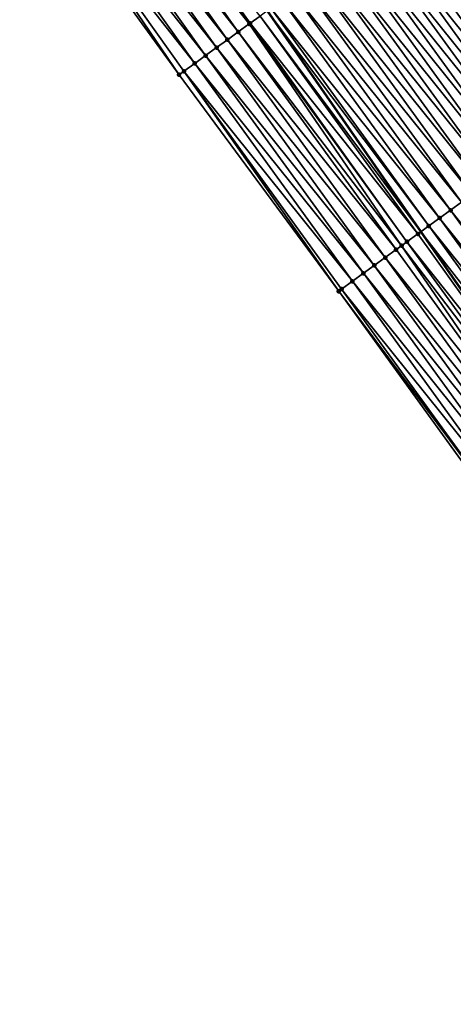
# Model space of a CAD drawing. Header units: feet. Extents: x 2007189 to 2022806, y 818621 to 837694.
# Tile 29 of 256: x 2014200 to 2014233, y 821505 to 821578. Entities that reach past the tile are written whole.
import ezdxf

# ---------------------------------------------------------------- set-up
doc = ezdxf.new("R2010")
doc.units = ezdxf.units.FT
doc.header["$MEASUREMENT"] = 0
for name, color, linetype, lineweight in [('EP_Travel Lane', 172, 'Continuous', 53), ('Road Shots', 141, 'Continuous', 100), ('Road X-Section', 40, 'Continuous', 13)]:
    doc.layers.add(name, color=color, linetype=linetype, lineweight=lineweight)
doc.layers.add('I-77-MM17-21_SB-Surface-Border', color=7, linetype='Continuous')
doc.layers.add('I-77-MM17-21_SB-Surface-TIN', color=7, linetype='Continuous')

msp = doc.modelspace()

# ---------------------------------------------------------------- linework, layer by layer
at = {"layer": 'EP_Travel Lane'}
msp.add_polyline3d([(2014218.745741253, 821578.8553369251, 271.0737255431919), (2014230.172752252, 821562.4380685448, 270.881073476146), (2014241.59975375, 821546.0208138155, 270.686740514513), (2014253.443341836, 821529.8498797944, 270.4863866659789), (2014265.39477076, 821513.8137349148, 270.2804809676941), (2014277.372661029, 821497.7140612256, 270.0847187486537), (2014289.269373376, 821481.6383697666, 269.8837695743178), (2014301.166145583, 821465.5625974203, 269.692784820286), (2014313.162784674, 821449.4891071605, 269.5027626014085), (2014325.146841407, 821433.4781281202, 269.3268699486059), (2014337.254860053, 821417.401879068, 269.1429088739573), (2014349.425045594, 821401.5322308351, 268.9407826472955), (2014361.595165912, 821385.6626676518, 268.7280501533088), (2014373.853957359, 821369.7973482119, 268.5184377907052), (2014386.100229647, 821353.9863213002, 268.3177744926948)], dxfattribs=at)
at = {"layer": 'I-77-MM17-21_SB-Surface-Border', "color": 3, "linetype": 'Continuous', "lineweight": -3}
msp.add_polyline3d([(2014381.25188892, 821350.228200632, 268.5185010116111), (2014369.131771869, 821366.137092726, 268.7079517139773), (2014355.980554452, 821381.352958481, 268.9589085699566), (2014343.625501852, 821397.0808780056, 269.1550311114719), (2014331.266374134, 821412.8056445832, 269.3532908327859), (2014319.130510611, 821428.9727153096, 269.5294090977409), (2014306.970378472, 821444.8516329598, 269.7296739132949), (2014295.748180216, 821461.5505086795, 269.896361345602), (2014283.977668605, 821477.7197699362, 270.0833206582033), (2014271.603310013, 821493.4419037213, 270.290527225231), (2014259.582571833, 821509.5657918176, 270.4831041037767), (2014247.675332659, 821525.6341205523, 270.6966101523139), (2014235.796385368, 821541.8153681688, 270.8970063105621), (2014224.068607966, 821558.014662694, 271.1023314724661), (2014212.196631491, 821574.1095109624, 271.3089148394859), (2014200.349238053, 821590.4759233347, 271.4998703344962)], dxfattribs=at)
at = {"layer": 'I-77-MM17-21_SB-Surface-TIN', "color": 128, "linetype": 'Continuous', "lineweight": -3}
for points in [[(2014217.413378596, 821577.8897809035, 271.126207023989), (2014205.740532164, 821594.2922688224, 271.3106666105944), (2014204.924323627, 821593.714511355, 271.3381430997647)], [(2014217.413378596, 821577.8897809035, 271.126207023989), (2014217.477890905, 821577.9365239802, 271.1243729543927), (2014205.740532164, 821594.2922688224, 271.3106666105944)], [(2014217.477890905, 821577.9365239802, 271.1243729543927), (2014218.223129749, 821578.4765544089, 271.0983008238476), (2014205.740532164, 821594.2922688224, 271.3106666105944)], [(2014215.793837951, 821576.7162868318, 271.1754187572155), (2014204.108122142, 821593.1367439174, 271.3669038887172), (2014203.291918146, 821592.5589800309, 271.3952072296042)], [(2014216.603595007, 821577.3030521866, 271.1485288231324), (2014204.924323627, 821593.714511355, 271.3381430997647), (2014204.108122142, 821593.1367439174, 271.3669038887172)], [(2014215.793837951, 821576.7162868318, 271.1754187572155), (2014216.603595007, 821577.3030521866, 271.1485288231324), (2014204.108122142, 821593.1367439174, 271.3669038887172)], [(2014216.603595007, 821577.3030521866, 271.1485288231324), (2014217.413378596, 821577.8897809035, 271.126207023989), (2014204.924323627, 821593.714511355, 271.3381430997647)], [(2014214.984104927, 821576.1294882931, 271.2064461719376), (2014203.291918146, 821592.5589800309, 271.3952072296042), (2014202.475709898, 821591.9812221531, 271.4227365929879)], [(2014214.984104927, 821576.1294882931, 271.2064461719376), (2014215.793837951, 821576.7162868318, 271.1754187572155), (2014203.291918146, 821592.5589800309, 271.3952072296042)], [(2014214.174366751, 821575.5426968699, 271.2365864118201), (2014202.475709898, 821591.9812221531, 271.4227365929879), (2014201.659515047, 821591.4034453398, 271.4527051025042)], [(2014214.174366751, 821575.5426968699, 271.2365864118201), (2014214.984104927, 821576.1294882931, 271.2064461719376), (2014202.475709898, 821591.9812221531, 271.4227365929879)], [(2014213.364623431, 821574.955912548, 271.2658412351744), (2014201.659515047, 821591.4034453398, 271.4527051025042), (2014200.843319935, 821590.8256688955, 271.4826260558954)], [(2014213.364623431, 821574.955912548, 271.2658412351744), (2014214.174366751, 821575.5426968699, 271.2365864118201), (2014201.659515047, 821591.4034453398, 271.4527051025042)], [(2014212.196631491, 821574.1095109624, 271.3089148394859), (2014200.843319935, 821590.8256688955, 271.4826260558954), (2014200.349238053, 821590.4759233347, 271.4998703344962)], [(2014212.196631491, 821574.1095109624, 271.3089148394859), (2014212.554882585, 821574.3691248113, 271.2955218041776), (2014200.843319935, 821590.8256688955, 271.4826260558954)], [(2014212.554882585, 821574.3691248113, 271.2955218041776), (2014213.364623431, 821574.955912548, 271.2658412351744), (2014200.843319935, 821590.8256688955, 271.4826260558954)], [(2014244.52876776, 821572.8414230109, 270.3460540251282), (2014232.798346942, 821589.0388966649, 270.5437274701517), (2014231.98862045, 821588.4520891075, 270.5758793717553)], [(2014243.719040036, 821572.254617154, 270.3779938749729), (2014231.98862045, 821588.4520891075, 270.5758793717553), (2014231.178892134, 821587.8652840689, 270.6077172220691)], [(2014243.719040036, 821572.254617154, 270.3779938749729), (2014244.52876776, 821572.8414230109, 270.3460540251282), (2014231.98862045, 821588.4520891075, 270.5758793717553)], [(2014242.099575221, 821571.0810183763, 270.4402607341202), (2014230.369172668, 821587.2784668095, 270.6410787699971), (2014229.559423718, 821586.6916902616, 270.6693643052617)], [(2014242.909309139, 821571.6678156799, 270.4093872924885), (2014231.178892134, 821587.8652840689, 270.6077172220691), (2014230.369172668, 821587.2784668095, 270.6410787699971)], [(2014242.099575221, 821571.0810183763, 270.4402607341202), (2014242.909309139, 821571.6678156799, 270.4093872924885), (2014230.369172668, 821587.2784668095, 270.6410787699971)], [(2014242.909309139, 821571.6678156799, 270.4093872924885), (2014243.719040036, 821572.254617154, 270.3779938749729), (2014231.178892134, 821587.8652840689, 270.6077172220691)], [(2014241.289822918, 821570.4942464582, 270.4679689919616), (2014229.559423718, 821586.6916902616, 270.6693643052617), (2014228.7496528, 821586.104943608, 270.6939036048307)], [(2014241.289822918, 821570.4942464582, 270.4679689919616), (2014242.099575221, 821571.0810183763, 270.4402607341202), (2014229.559423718, 821586.6916902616, 270.6693643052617)], [(2014227.939908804, 821585.5181606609, 270.7230059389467), (2014240.480057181, 821569.9074926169, 270.4934030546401), (2014228.7496528, 821586.104943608, 270.6939036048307)], [(2014241.289822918, 821570.4942464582, 270.4679689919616), (2014228.7496528, 821586.104943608, 270.6939036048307), (2014240.480057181, 821569.9074926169, 270.4934030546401)], [(2014239.670314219, 821569.320708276, 270.5226805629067), (2014227.939908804, 821585.5181606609, 270.7230059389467), (2014227.130185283, 821584.9313490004, 270.7556694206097)], [(2014239.670314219, 821569.320708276, 270.5226805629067), (2014240.480057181, 821569.9074926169, 270.4934030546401), (2014227.939908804, 821585.5181606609, 270.7230059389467)], [(2014238.050846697, 821568.1471132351, 270.5844814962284), (2014226.320455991, 821584.3445453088, 270.7873393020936), (2014225.510728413, 821583.7577392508, 270.8193042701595)], [(2014238.860579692, 821568.7339118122, 270.5534492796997), (2014227.130185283, 821584.9313490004, 270.7556694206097), (2014226.320455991, 821584.3445453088, 270.7873393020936)], [(2014238.050846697, 821568.1471132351, 270.5844814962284), (2014238.860579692, 821568.7339118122, 270.5534492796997), (2014226.320455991, 821584.3445453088, 270.7873393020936)], [(2014238.860579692, 821568.7339118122, 270.5534492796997), (2014239.670314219, 821569.320708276, 270.5226805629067), (2014227.130185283, 821584.9313490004, 270.7556694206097)], [(2014237.24111686, 821567.5603102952, 270.6160576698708), (2014225.510728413, 821583.7577392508, 270.8193042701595), (2014224.701001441, 821583.1709323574, 270.8513733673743)], [(2014237.24111686, 821567.5603102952, 270.6160576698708), (2014238.050846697, 821568.1471132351, 270.5844814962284), (2014225.510728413, 821583.7577392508, 270.8193042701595)], [(2014236.431384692, 821566.9735105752, 270.6472323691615), (2014224.701001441, 821583.1709323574, 270.8513733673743), (2014223.891263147, 821582.5841410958, 270.8814934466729)], [(2014236.431384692, 821566.9735105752, 270.6472323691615), (2014237.24111686, 821567.5603102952, 270.6160576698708), (2014224.701001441, 821583.1709323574, 270.8513733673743)], [(2014235.621643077, 821566.3867239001, 270.6767805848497), (2014223.891263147, 821582.5841410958, 270.8814934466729), (2014223.081509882, 821581.997370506, 270.9090360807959)], [(2014235.621643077, 821566.3867239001, 270.6767805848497), (2014236.431384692, 821566.9735105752, 270.6472323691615), (2014223.891263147, 821582.5841410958, 270.8814934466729)], [(2014234.002147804, 821565.2131671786, 270.7338037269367), (2014222.271749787, 821581.4106093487, 270.9354026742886), (2014221.461993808, 821580.8238425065, 270.9624780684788)], [(2014234.811895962, 821565.7999448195, 270.7053818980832), (2014223.081509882, 821581.997370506, 270.9090360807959), (2014222.271749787, 821581.4106093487, 270.9354026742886)], [(2014234.002147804, 821565.2131671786, 270.7338037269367), (2014234.811895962, 821565.7999448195, 270.7053818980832), (2014222.271749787, 821581.4106093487, 270.9354026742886)], [(2014234.811895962, 821565.7999448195, 270.7053818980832), (2014235.621643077, 821566.3867239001, 270.6767805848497), (2014223.081509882, 821581.997370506, 270.9090360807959)], [(2014233.192401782, 821564.626386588, 270.7625932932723), (2014221.461993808, 821580.8238425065, 270.9624780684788), (2014220.652245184, 821580.2370655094, 270.9908196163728)], [(2014233.192401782, 821564.626386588, 270.7625932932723), (2014234.002147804, 821565.2131671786, 270.7338037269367), (2014221.461993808, 821580.8238425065, 270.9624780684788)], [(2014232.382654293, 821564.0396080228, 270.7911303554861), (2014220.652245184, 821580.2370655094, 270.9908196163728), (2014219.842519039, 821579.6502574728, 271.0230312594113)], [(2014232.382654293, 821564.0396080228, 270.7911303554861), (2014233.192401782, 821564.626386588, 270.7625932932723), (2014220.652245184, 821580.2370655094, 270.9908196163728)], [(2014231.572899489, 821563.4528395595, 270.8184078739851), (2014219.842519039, 821579.6502574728, 271.0230312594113), (2014219.032821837, 821579.0634094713, 271.0602258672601)], [(2014231.572899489, 821563.4528395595, 270.8184078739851), (2014232.382654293, 821564.0396080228, 270.7911303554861), (2014219.842519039, 821579.6502574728, 271.0230312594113)], [(2014229.953501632, 821562.2791483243, 270.8922026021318), (2014218.223129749, 821578.4765544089, 271.0983008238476), (2014217.477890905, 821577.9365239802, 271.1243729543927)], [(2014218.223129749, 821578.4765544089, 271.0983008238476), (2014230.172752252, 821562.4380685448, 270.881073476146), (2014218.745741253, 821578.8553369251, 271.0737255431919)], [(2014229.953501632, 821562.2791483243, 270.8922026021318), (2014230.172752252, 821562.4380685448, 270.881073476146), (2014218.223129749, 821578.4765544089, 271.0983008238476)], [(2014230.763176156, 821562.86602764, 270.8511036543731), (2014219.032821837, 821579.0634094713, 271.0602258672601), (2014218.745741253, 821578.8553369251, 271.0737255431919)], [(2014230.763176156, 821562.86602764, 270.8511036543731), (2014218.745741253, 821578.8553369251, 271.0737255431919), (2014230.172752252, 821562.4380685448, 270.881073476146)], [(2014230.763176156, 821562.86602764, 270.8511036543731), (2014231.572899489, 821563.4528395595, 270.8184078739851), (2014219.032821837, 821579.0634094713, 271.0602258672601)], [(2014228.742320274, 821561.4014312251, 270.9383167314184), (2014217.413378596, 821577.8897809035, 271.126207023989), (2014216.603595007, 821577.3030521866, 271.1485288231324)], [(2014229.143780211, 821561.6923337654, 270.9252274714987), (2014217.477890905, 821577.9365239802, 271.1243729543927), (2014217.413378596, 821577.8897809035, 271.126207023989)], [(2014228.742320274, 821561.4014312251, 270.9383167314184), (2014229.143780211, 821561.6923337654, 270.9252274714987), (2014217.413378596, 821577.8897809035, 271.126207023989)], [(2014229.143780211, 821561.6923337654, 270.9252274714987), (2014229.953501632, 821562.2791483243, 270.8922026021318), (2014217.477890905, 821577.9365239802, 271.1243729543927)], [(2014228.33401588, 821561.1055784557, 270.9508649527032), (2014216.603595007, 821577.3030521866, 271.1485288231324), (2014215.793837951, 821576.7162868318, 271.1754187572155)], [(2014228.33401588, 821561.1055784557, 270.9508649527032), (2014228.742320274, 821561.4014312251, 270.9383167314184), (2014216.603595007, 821577.3030521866, 271.1485288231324)], [(2014227.524259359, 821560.5188123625, 270.9778469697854), (2014215.793837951, 821576.7162868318, 271.1754187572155), (2014214.984104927, 821576.1294882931, 271.2064461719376)], [(2014227.524259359, 821560.5188123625, 270.9778469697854), (2014228.33401588, 821561.1055784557, 270.9508649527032), (2014215.793837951, 821576.7162868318, 271.1754187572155)], [(2014225.904769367, 821559.3452483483, 271.0357793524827), (2014214.174366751, 821575.5426968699, 271.2365864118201), (2014213.364623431, 821574.955912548, 271.2658412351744)], [(2014226.714512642, 821559.932032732, 271.0065168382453), (2014214.984104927, 821576.1294882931, 271.2064461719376), (2014214.174366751, 821575.5426968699, 271.2365864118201)], [(2014225.904769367, 821559.3452483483, 271.0357793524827), (2014226.714512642, 821559.932032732, 271.0065168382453), (2014214.174366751, 821575.5426968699, 271.2365864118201)], [(2014226.714512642, 821559.932032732, 271.0065168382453), (2014227.524259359, 821560.5188123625, 270.9778469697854), (2014214.984104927, 821576.1294882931, 271.2064461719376)], [(2014225.095027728, 821558.7584617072, 271.0653233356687), (2014213.364623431, 821574.955912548, 271.2658412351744), (2014212.554882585, 821574.3691248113, 271.2955218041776)], [(2014225.095027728, 821558.7584617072, 271.0653233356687), (2014225.904769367, 821559.3452483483, 271.0357793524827), (2014213.364623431, 821574.955912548, 271.2658412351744)], [(2014224.068607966, 821558.014662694, 271.1023314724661), (2014212.554882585, 821574.3691248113, 271.2955218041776), (2014212.196631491, 821574.1095109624, 271.3089148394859)], [(2014224.068607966, 821558.014662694, 271.1023314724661), (2014224.285284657, 821558.1716770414, 271.0946210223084), (2014212.554882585, 821574.3691248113, 271.2955218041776)], [(2014224.285284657, 821558.1716770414, 271.0946210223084), (2014225.095027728, 821558.7584617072, 271.0653233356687), (2014212.554882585, 821574.3691248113, 271.2955218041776)], [(2014244.922789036, 821548.4289592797, 270.5591403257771), (2014233.192401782, 821564.626386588, 270.7625932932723), (2014232.382654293, 821564.0396080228, 270.7911303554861)], [(2014244.113041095, 821547.8421813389, 270.5875993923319), (2014232.382654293, 821564.0396080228, 270.7911303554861), (2014231.572899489, 821563.4528395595, 270.8184078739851)], [(2014244.113041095, 821547.8421813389, 270.5875993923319), (2014244.922789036, 821548.4289592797, 270.5591403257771), (2014232.382654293, 821564.0396080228, 270.7911303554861)], [(2014243.303301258, 821547.2553922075, 270.617453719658), (2014231.572899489, 821563.4528395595, 270.8184078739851), (2014230.763176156, 821562.86602764, 270.8511036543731)], [(2014243.303301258, 821547.2553922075, 270.617453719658), (2014244.113041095, 821547.8421813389, 270.5875993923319), (2014231.572899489, 821563.4528395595, 270.8184078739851)], [(2014229.953501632, 821562.2791483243, 270.8922026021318), (2014241.59975375, 821546.0208138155, 270.686740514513), (2014230.172752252, 821562.4380685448, 270.881073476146)], [(2014242.493573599, 821546.6685862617, 270.6494045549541), (2014230.763176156, 821562.86602764, 270.8511036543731), (2014230.172752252, 821562.4380685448, 270.881073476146)], [(2014241.683857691, 821546.0817640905, 270.6833783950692), (2014230.172752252, 821562.4380685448, 270.881073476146), (2014241.59975375, 821546.0208138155, 270.686740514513)], [(2014241.683857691, 821546.0817640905, 270.6833783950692), (2014242.493573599, 821546.6685862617, 270.6494045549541), (2014230.172752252, 821562.4380685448, 270.881073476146)], [(2014242.493573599, 821546.6685862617, 270.6494045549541), (2014243.303301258, 821547.2553922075, 270.617453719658), (2014230.763176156, 821562.86602764, 270.8511036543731)], [(2014240.874132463, 821545.4949547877, 270.7157477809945), (2014229.143780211, 821561.6923337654, 270.9252274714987), (2014228.742320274, 821561.4014312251, 270.9383167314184)], [(2014229.143780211, 821561.6923337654, 270.9252274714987), (2014241.59975375, 821546.0208138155, 270.686740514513), (2014229.953501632, 821562.2791483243, 270.8922026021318)], [(2014240.874132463, 821545.4949547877, 270.7157477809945), (2014241.59975375, 821546.0208138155, 270.686740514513), (2014229.143780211, 821561.6923337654, 270.9252274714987)], [(2014240.064388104, 821544.9081719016, 270.7448234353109), (2014228.33401588, 821561.1055784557, 270.9508649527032), (2014227.524259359, 821560.5188123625, 270.9778469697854)], [(2014240.064388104, 821544.9081719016, 270.7448234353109), (2014228.742320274, 821561.4014312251, 270.9383167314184), (2014228.33401588, 821561.1055784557, 270.9508649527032)], [(2014240.064388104, 821544.9081719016, 270.7448234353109), (2014240.874132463, 821545.4949547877, 270.7157477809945), (2014228.742320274, 821561.4014312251, 270.9383167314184)], [(2014239.254643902, 821544.3213887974, 270.7739263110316), (2014227.524259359, 821560.5188123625, 270.9778469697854), (2014226.714512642, 821559.932032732, 271.0065168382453)], [(2014239.254643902, 821544.3213887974, 270.7739263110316), (2014240.064388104, 821544.9081719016, 270.7448234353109), (2014227.524259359, 821560.5188123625, 270.9778469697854)], [(2014238.444898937, 821543.7346067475, 270.8028976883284), (2014226.714512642, 821559.932032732, 271.0065168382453), (2014225.904769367, 821559.3452483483, 271.0357793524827)], [(2014238.444898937, 821543.7346067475, 270.8028976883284), (2014239.254643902, 821544.3213887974, 270.7739263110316), (2014226.714512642, 821559.932032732, 271.0065168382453)], [(2014236.825404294, 821542.5610491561, 270.8600289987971), (2014225.095027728, 821558.7584617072, 271.0653233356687), (2014224.285284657, 821558.1716770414, 271.0946210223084)], [(2014237.635151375, 821543.1478282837, 270.8314219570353), (2014225.904769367, 821559.3452483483, 271.0357793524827), (2014225.095027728, 821558.7584617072, 271.0653233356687)], [(2014236.825404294, 821542.5610491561, 270.8600289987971), (2014237.635151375, 821543.1478282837, 270.8314219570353), (2014225.095027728, 821558.7584617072, 271.0653233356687)], [(2014237.635151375, 821543.1478282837, 270.8314219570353), (2014238.444898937, 821543.7346067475, 270.8028976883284), (2014225.904769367, 821559.3452483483, 271.0357793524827)], [(2014236.01565905, 821541.9742674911, 270.8889524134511), (2014224.285284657, 821558.1716770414, 271.0946210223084), (2014224.068607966, 821558.014662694, 271.1023314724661)], [(2014235.796385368, 821541.8153681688, 270.8970063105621), (2014236.01565905, 821541.9742674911, 270.8889524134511), (2014224.068607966, 821558.014662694, 271.1023314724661)], [(2014236.01565905, 821541.9742674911, 270.8889524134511), (2014236.825404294, 821542.5610491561, 270.8600289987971), (2014224.285284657, 821558.1716770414, 271.0946210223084)]]:
    msp.add_3dface(points, dxfattribs=at)
at = {"layer": 'Road Shots', "lineweight": 100}
for p in [(2014217.413378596, 821577.8897809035, 271.126207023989), (2014217.477890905, 821577.9365239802, 271.1243729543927), (2014216.603595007, 821577.3030521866, 271.1485288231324), (2014215.793837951, 821576.7162868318, 271.1754187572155), (2014214.174366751, 821575.5426968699, 271.2365864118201), (2014214.984104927, 821576.1294882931, 271.2064461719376), (2014213.364623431, 821574.955912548, 271.2658412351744), (2014212.196631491, 821574.1095109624, 271.3089148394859), (2014212.554882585, 821574.3691248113, 271.2955218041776), (2014232.382654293, 821564.0396080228, 270.7911303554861), (2014231.572899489, 821563.4528395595, 270.8184078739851), (2014230.763176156, 821562.86602764, 270.8511036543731), (2014229.143780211, 821561.6923337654, 270.9252274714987), (2014229.953501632, 821562.2791483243, 270.8922026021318), (2014228.33401588, 821561.1055784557, 270.9508649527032), (2014228.742320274, 821561.4014312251, 270.9383167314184), (2014227.524259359, 821560.5188123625, 270.9778469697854), (2014226.714512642, 821559.932032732, 271.0065168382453), (2014225.095027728, 821558.7584617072, 271.0653233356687), (2014225.904769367, 821559.3452483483, 271.0357793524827), (2014224.068607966, 821558.014662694, 271.1023314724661), (2014224.285284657, 821558.1716770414, 271.0946210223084)]:
    msp.add_point(p, dxfattribs=at)
at = {"layer": 'Road X-Section', "extrusion": (-0.5865209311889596, 0.8098735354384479, 0.009902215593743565), "elevation": -516003.797926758, "flags": 128}
msp.add_lwpolyline([(-2113263.614780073, 5380.14818867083), (-2113262.614780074, 5380.205883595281), (-2113262.352256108, 5380.214987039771), (-2113261.614780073, 5380.236012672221), (-2113260.614780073, 5380.261344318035), (-2113259.614780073, 5380.292597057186), (-2113258.614780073, 5380.325560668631), (-2113257.614780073, 5380.35786881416), (-2113256.614780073, 5380.388372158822), (-2113255.614780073, 5380.420525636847), (-2113254.614780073, 5380.452365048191), (-2113253.614780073, 5380.485728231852), (-2113252.614780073, 5380.514015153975), (-2113251.614780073, 5380.538555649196), (-2113250.614780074, 5380.56765941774), (-2113249.614780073, 5380.600324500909), (-2113248.614780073, 5380.631995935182), (-2113247.614780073, 5380.663962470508), (-2113246.614780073, 5380.696033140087), (-2113245.614780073, 5380.726154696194), (-2113244.614780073, 5380.753698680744), (-2113243.614780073, 5380.780066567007), (-2113242.614780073, 5380.807143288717), (-2113241.614780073, 5380.835486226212), (-2113240.614780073, 5380.86769944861), (-2113239.614780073, 5380.904895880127), (-2113238.614780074, 5380.942972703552), (-2113237.694446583, 5380.969046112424), (-2113237.614780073, 5380.97088027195), (-2113236.614780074, 5380.993203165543), (-2113235.614780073, 5381.020094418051), (-2113234.614780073, 5381.051123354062), (-2113233.614780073, 5381.08126507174), (-2113232.614780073, 5381.110521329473), (-2113231.614780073, 5381.140203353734), (-2113231.172351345, 5381.153597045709)], dxfattribs=at)
at = {"layer": 'Road X-Section', "extrusion": (-0.5865209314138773, 0.8098735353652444, 0.009902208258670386), "elevation": -516023.7984419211, "flags": 128}
msp.add_lwpolyline([(-2113263.614663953, 5380.136814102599), (-2113262.614663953, 5380.19422195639), (-2113262.00783982, 5380.21829437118), (-2113261.614663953, 5380.22914060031), (-2113260.614663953, 5380.256143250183), (-2113259.614663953, 5380.287544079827), (-2113258.614663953, 5380.319382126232), (-2113257.614663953, 5380.352193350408), (-2113256.614663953, 5380.38496249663), (-2113255.614663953, 5380.416903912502), (-2113254.614663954, 5380.44829886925), (-2113253.614663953, 5380.47917382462), (-2113252.614663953, 5380.506883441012), (-2113251.614663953, 5380.5323187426), (-2113250.614663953, 5380.561597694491), (-2113249.614663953, 5380.59236791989), (-2113248.614663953, 5380.623401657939), (-2113247.614663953, 5380.654979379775), (-2113246.614663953, 5380.686155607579), (-2113245.614663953, 5380.715705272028), (-2113244.614663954, 5380.744307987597), (-2113243.614663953, 5380.772731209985), (-2113242.614663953, 5380.801522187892), (-2113241.614663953, 5380.830060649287), (-2113240.614663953, 5380.85733950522), (-2113239.614663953, 5380.890036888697), (-2113238.614663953, 5380.931137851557), (-2113237.614663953, 5380.964164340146), (-2113237.118887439, 5380.97725424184), (-2113236.614663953, 5380.989803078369), (-2113235.614663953, 5381.016786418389), (-2113234.614663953, 5381.045457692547), (-2113233.614663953, 5381.074721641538), (-2113232.614663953, 5381.104267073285), (-2113231.614663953, 5381.133566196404), (-2113231.347077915, 5381.141277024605)], dxfattribs=at)

doc.saveas('drawing.dxf')
